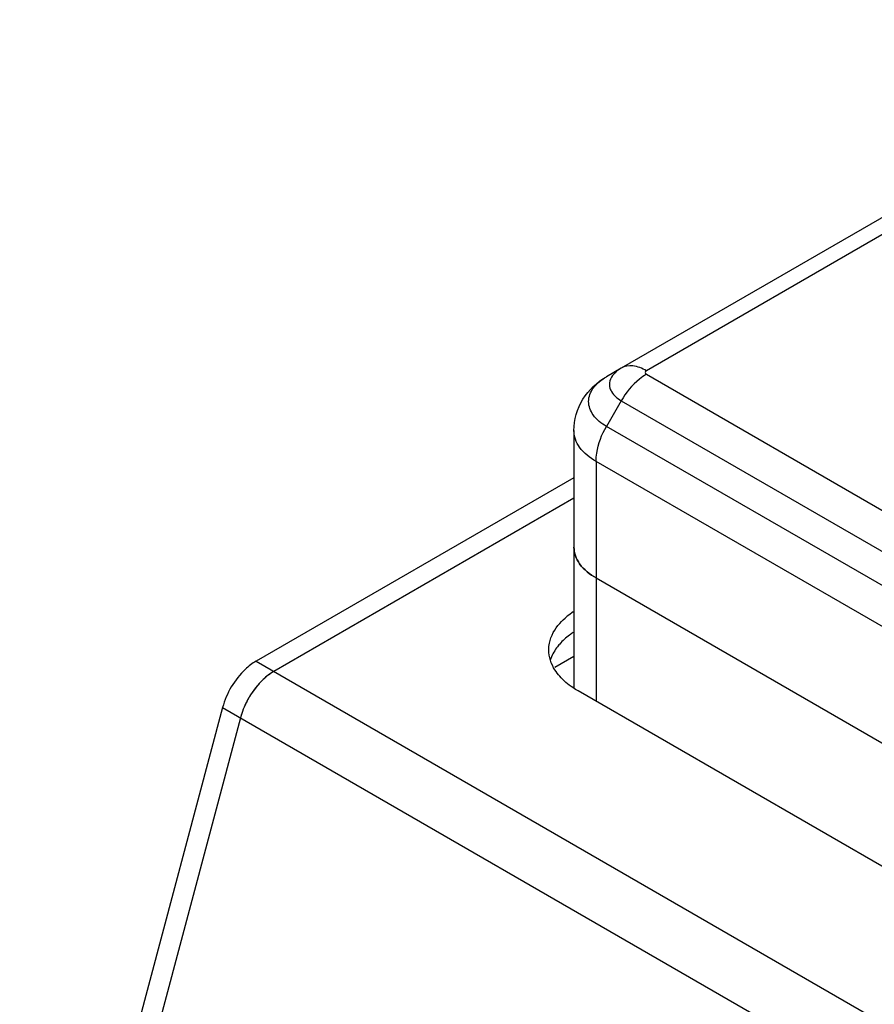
# Paper-space layout '61767N-2-A-2_1_1' of a CAD drawing. Header units: millimetres. Extents: x 0 to 594, y 1 to 420.
# Tile 28 of 222: x 239 to 250, y 91 to 103. Entities that reach past the tile are written whole.
import ezdxf

# ---------------------------------------------------------------- set-up
doc = ezdxf.new("R2010")
doc.units = ezdxf.units.MM
doc.header["$LTSCALE"] = 32.67
for name, color, linetype in [('61753N-0_DXF_CONTINUOUS_LINE', 7, 'CONTINUOUS'), ('61771N-1_DXF_CONTINUOUS_LINE', 7, 'CONTINUOUS'), ('61779N-0_DXF_CONTINUOUS_LINE', 7, 'CONTINUOUS'), ('61852N-1_DXF_CONTINUOUS_LINE', 7, 'CONTINUOUS')]:
    doc.layers.add(name, color=color, linetype=linetype)

psp = doc.layouts.new('61767N-2-A-2_1_1')

# ---------------------------------------------------------------- linework, layer by layer
at = {"layer": '61753N-0_DXF_CONTINUOUS_LINE', "color": 7, "linetype": 'Continuous'}
for p, q in [((245.9433, 96.3692), (245.9433, 94.6955)), ((246.2069, 96.0018), (262.329, 86.6939))]:
    psp.add_line(p, q, dxfattribs=at)
at = {"layer": '61753N-0_DXF_CONTINUOUS_LINE', "color": 9, "linetype": 'Continuous'}
psp.add_line((246.2069, 96.0018), (246.2069, 94.5321), dxfattribs=at)
at = {"layer": '61753N-0_DXF_CONTINUOUS_LINE', "color": 7, "linetype": 'Continuous'}
psp.add_open_spline([(245.9433, 96.3692), (245.9433, 96.2991), (246.0046, 96.1427), (246.1325, 96.0448), (246.2069, 96.0018)], degree=3, knots=[0, 0, 0, 0, 0.4492126, 1, 1, 1, 1], dxfattribs=at)
at = {"layer": '61771N-1_DXF_CONTINUOUS_LINE', "color": 9, "linetype": 'Continuous'}
psp.add_line((245.9433, 95.0658), (245.7154, 94.9342), dxfattribs=at)
at = {"layer": '61779N-0_DXF_CONTINUOUS_LINE', "color": 3, "linetype": 'Continuous'}
for p, q in [((245.9433, 97.1968), (242.1553, 95.0098)), ((245.9433, 96.9519), (242.3674, 94.8873)), ((262.1169, 85.3467), (245.9948, 94.6546)), ((241.7566, 94.4573), (239.3382, 85.3886)), ((241.9687, 94.3348), (239.5503, 85.2661))]:
    psp.add_line(p, q, dxfattribs=at)
at = {"layer": '61779N-0_DXF_CONTINUOUS_LINE', "color": 9, "linetype": 'Continuous'}
for p, q in [((242.1553, 95.0098), (283.5212, 71.1277)), ((241.7566, 94.4573), (283.1225, 70.5752))]:
    psp.add_line(p, q, dxfattribs=at)
at = {"layer": '61779N-0_DXF_CONTINUOUS_LINE', "color": 3, "linetype": 'Continuous'}
psp.add_arc((246.4562, 94.8168), 0.9385, 123.71054, 129.16177, dxfattribs=at)
at = {"layer": '61779N-0_DXF_CONTINUOUS_LINE', "color": 7, "linetype": 'Continuous'}
for centre, radius, start, end in [((242.8658, 94.1305), 0.91, 135.62311, 139.5234), ((242.9673, 94.051), 1.0392, 148.72912, 152.29906)]:
    psp.add_arc(centre, radius, start, end, dxfattribs=at)
at = {"layer": '61779N-0_DXF_CONTINUOUS_LINE', "color": 3, "linetype": 'Continuous'}
for points, knots in [([(245.6434, 95.1445), (245.6434, 95.1718), (245.655, 95.287), (245.716, 95.3932), (245.7741, 95.459)], [0, 0, 0, 0, 0.2371507, 1, 1, 1, 1]), ([(245.7741, 94.83), (245.7534, 94.8534), (245.6832, 94.9442), (245.6434, 95.0608), (245.6434, 95.1445)], [0, 0, 0, 0, 0.2720893, 1, 1, 1, 1]), ([(242.1553, 95.0098), (242.1091, 94.9832), (241.9265, 94.8408), (241.8022, 94.6282), (241.7566, 94.4573)], [0, 0, 0, 0, 0.2315081, 1, 1, 1, 1]), ([(242.3674, 94.8873), (242.3213, 94.8607), (242.1388, 94.7182), (242.0143, 94.5058), (241.9687, 94.3348)], [0, 0, 0, 0, 0.2313845, 1, 1, 1, 1]), ([(245.9948, 94.6546), (245.9731, 94.6671), (245.8932, 94.7169), (245.8198, 94.7782), (245.7741, 94.83)], [0, 0, 0, 0, 0.2661994, 1, 1, 1, 1])]:
    psp.add_open_spline(points, degree=3, knots=knots, dxfattribs=at)
psp.add_open_spline([(245.7741, 95.459), (245.8014, 95.4899), (245.8316, 95.5184), (245.8635, 95.5444)], degree=3, dxfattribs=at)
at = {"layer": '61779N-0_DXF_CONTINUOUS_LINE', "color": 7, "linetype": 'Continuous'}
for points, knots in [([(245.9353, 95.3525), (245.9198, 95.3421), (245.862, 95.3011), (245.8087, 95.2533), (245.7741, 95.2141)], [0, 0, 0, 0, 0.2628002, 1, 1, 1, 1]), ([(245.7741, 95.2141), (245.7611, 95.1993), (245.7144, 95.1416), (245.6786, 95.0745), (245.6623, 95.0224)], [0, 0, 0, 0, 0.2652028, 1, 1, 1, 1]), ([(242.3674, 94.8873), (242.3542, 94.8797), (242.2994, 94.845), (242.2499, 94.8023), (242.2153, 94.7669)], [0, 0, 0, 0, 0.2357492, 1, 1, 1, 1])]:
    psp.add_open_spline(points, degree=3, knots=knots, dxfattribs=at)
for points in [[(242.1735, 94.7212), (242.1386, 94.6803), (242.107, 94.6364), (242.0791, 94.5904)], [(242.0473, 94.5341), (242.0141, 94.4709), (241.9871, 94.4038), (241.9687, 94.3348)]]:
    psp.add_open_spline(points, degree=3, dxfattribs=at)
at = {"layer": '61852N-1_DXF_CONTINUOUS_LINE', "color": 7, "linetype": 'Continuous'}
for p, q in [((253.7035, 102.657), (246.5069, 98.5021)), ((246.5069, 98.502), (246.3312, 98.4006)), ((245.9433, 97.7585), (245.9433, 96.3692)), ((246.2069, 96.0018), (253.3134, 91.899))]:
    psp.add_line(p, q, dxfattribs=at)
at = {"layer": '61852N-1_DXF_CONTINUOUS_LINE', "color": 9, "linetype": 'Continuous'}
for p, q in [((253.7027, 102.4536), (246.8069, 98.4723)), ((246.8069, 98.4303), (262.929, 89.1224)), ((246.5069, 98.1136), (246.3312, 97.8092)), ((246.5069, 98.1136), (262.629, 88.8057)), ((262.4533, 88.5013), (246.3312, 97.8092)), ((246.2069, 97.3911), (246.2069, 96.0018)), ((262.329, 88.0832), (246.2069, 97.3911))]:
    psp.add_line(p, q, dxfattribs=at)
for points, knots in [([(246.5069, 98.502), (246.4983, 98.4971), (246.4666, 98.4773), (246.4376, 98.4531), (246.4194, 98.4325)], [0, 0, 0, 0, 0.2661955, 1, 1, 1, 1]), ([(246.8069, 98.4723), (246.7573, 98.501), (246.6581, 98.5422), (246.5474, 98.5254), (246.5069, 98.5021)], [0, 0, 0, 0, 0.5507548, 1, 1, 1, 1]), ([(246.3312, 97.8092), (246.2713, 97.8438), (246.1683, 97.9227), (246.0969, 98.1049), (246.1683, 98.2872), (246.2713, 98.366), (246.3312, 98.4006)], [0, 0, 0, 0, 0.2754151, 0.500003, 0.7245889, 1, 1, 1, 1]), ([(246.4194, 98.4325), (246.3987, 98.4091), (246.366, 98.3559), (246.3659, 98.2925), (246.3734, 98.2649)], [0, 0, 0, 0, 0.5218374, 1, 1, 1, 1]), ([(246.8069, 98.4303), (246.7779, 98.4135), (246.6577, 98.3292), (246.5633, 98.2113), (246.5069, 98.1136)], [0, 0, 0, 0, 0.2291137, 1, 1, 1, 1]), ([(246.8069, 98.4723), (246.7994, 98.468), (246.7842, 98.4513), (246.7994, 98.4346), (246.8069, 98.4303)], [0, 0, 0, 0, 0.4999987, 1, 1, 1, 1]), ([(246.3734, 98.2649), (246.3774, 98.2503), (246.4045, 98.1868), (246.4609, 98.1402), (246.5069, 98.1136)], [0, 0, 0, 0, 0.2215122, 1, 1, 1, 1]), ([(246.2069, 97.3911), (246.2069, 97.4246), (246.2199, 97.5709), (246.2748, 97.7115), (246.3312, 97.8092)], [0, 0, 0, 0, 0.2291149, 1, 1, 1, 1]), ([(246.2069, 97.3911), (246.1325, 97.4341), (246.0046, 97.532), (245.9433, 97.6884), (245.9433, 97.7585)], [0, 0, 0, 0, 0.5507874, 1, 1, 1, 1])]:
    psp.add_open_spline(points, degree=3, knots=knots, dxfattribs=at)
at = {"layer": '61852N-1_DXF_CONTINUOUS_LINE', "color": 7, "linetype": 'Continuous'}
for points, knots in [([(245.9433, 97.7585), (245.9433, 97.8882), (246.0196, 98.1523), (246.2191, 98.3359), (246.3312, 98.4006)], [0, 0, 0, 0, 0.5005427, 1, 1, 1, 1]), ([(246.2069, 96.0018), (246.1325, 96.0448), (246.0046, 96.1427), (245.9433, 96.2991), (245.9433, 96.3692)], [0, 0, 0, 0, 0.5507874, 1, 1, 1, 1])]:
    psp.add_open_spline(points, degree=3, knots=knots, dxfattribs=at)

doc.saveas('drawing.dxf')
